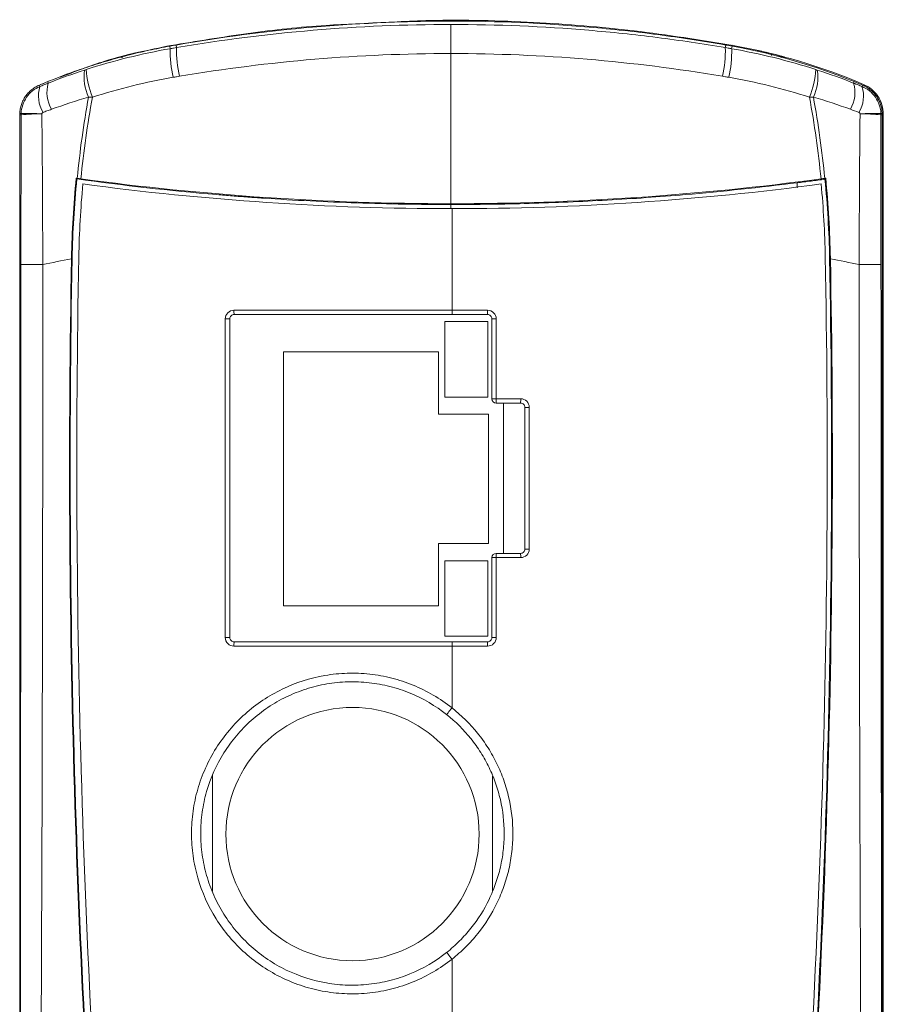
# Model space of a CAD drawing. Header units: millimetres. Extents: x 97 to 538, y 57 to 365.
# Tile 10 of 42: x 260 to 300, y 256 to 302. Entities that reach past the tile are written whole.
import ezdxf

# ---------------------------------------------------------------- set-up
doc = ezdxf.new("R2010")
doc.units = ezdxf.units.MM

msp = doc.modelspace()

# ---------------------------------------------------------------- linework, layer by layer
at = {"color": 7, "linetype": 'Continuous', "lineweight": 15}
for p, q in [((280.244, 300.111), (280.244, 301.461)), ((267.212, 300.336), (267.191, 300.454)), ((267.506, 300.387), (267.486, 300.507)), ((292.982, 300.387), (293.003, 300.507)), ((293.276, 300.336), (293.297, 300.454)), ((264.946, 299.975), (265.001, 299.989)), ((265.223, 300.047), (265.194, 300.04)), ((265.419, 300.097), (265.475, 300.111)), ((265.511, 300.12), (265.477, 300.111)), ((280.244, 293.138), (280.244, 300.111)), ((294.479, 300.258), (294.495, 300.255)), ((294.495, 300.255), (294.583, 300.235)), ((295.577, 299.991), (295.649, 299.972)), ((261.133, 298.646), (261.159, 298.582)), ((261.397, 298.756), (261.186, 298.68)), ((261.548, 298.739), (261.521, 298.807)), ((298.94, 298.739), (298.968, 298.807)), ((299.329, 298.582), (299.356, 298.646)), ((260.282, 297.265), (260.22, 297.266)), ((260.283, 297.332), (260.221, 297.335)), ((300.205, 297.332), (300.267, 297.335)), ((300.268, 297.266), (300.207, 297.265)), ((300.313, 223.267), (300.313, 297.299)), ((262.872, 294.287), (262.845, 294.32)), ((296.313, 294.114), (296.313, 293.882)), ((297.609, 294.277), (297.643, 294.32)), ((280.244, 293.1), (280.244, 293.138)), ((280.244, 292.934), (280.244, 293.1)), ((280.293, 288.192), (280.293, 292.91)), ((262.626, 290.585), (262.627, 290.615)), ((262.656, 290.615), (262.627, 290.615)), ((297.823, 290.615), (297.861, 290.616)), ((297.861, 290.616), (297.862, 290.585)), ((280.293, 288.192), (280.293, 287.992)), ((269.766, 287.793), (269.978, 287.793)), ((269.978, 272.992), (269.978, 287.793)), ((279.963, 287.662), (281.963, 287.662)), ((279.963, 284.162), (279.963, 287.662)), ((281.963, 287.662), (281.963, 284.162)), ((282.141, 287.792), (282.141, 284.082)), ((282.141, 287.792), (282.343, 287.792)), ((282.343, 287.792), (282.343, 284.082)), ((272.463, 286.262), (279.663, 286.262)), ((272.463, 274.462), (272.463, 286.262)), ((279.663, 286.262), (279.663, 283.362)), ((281.963, 284.162), (279.963, 284.162)), ((282.141, 284.082), (282.141, 284.082)), ((282.141, 284.082), (282.343, 284.082)), ((282.683, 276.903), (282.683, 283.882)), ((283.677, 283.682), (283.677, 277.102)), ((283.677, 283.682), (283.881, 283.682)), ((283.881, 283.682), (283.881, 277.102)), ((279.663, 283.362), (281.983, 283.362)), ((281.983, 283.362), (281.983, 277.362)), ((279.663, 277.362), (279.663, 274.462)), ((281.983, 277.362), (279.663, 277.362)), ((283.677, 277.102), (283.881, 277.102)), ((282.141, 276.703), (282.141, 272.992)), ((282.141, 276.703), (282.141, 276.703)), ((282.343, 276.703), (282.141, 276.703)), ((282.343, 276.703), (282.343, 272.992)), ((279.963, 276.562), (281.963, 276.562)), ((279.963, 273.062), (279.963, 276.562)), ((281.963, 276.562), (281.963, 273.062)), ((279.663, 274.462), (272.463, 274.462)), ((269.766, 272.992), (269.978, 272.992)), ((281.963, 273.062), (279.963, 273.062)), ((282.343, 272.992), (282.141, 272.992)), ((280.293, 272.593), (280.293, 272.793)), ((280.293, 269.728), (280.293, 272.593)), ((269.173, 261.212), (269.173, 266.587)), ((282.173, 266.562), (282.173, 261.224)), ((280.293, 249.274), (280.293, 258.059))]:
    msp.add_line(p, q, dxfattribs=at)
at = {"color": 7, "linetype": 'Continuous', "lineweight": 15, "flags": 128}
for points in [[(295.583, 299.974), (295.573, 299.972), (295.545, 299.965)], [(262.626, 290.585), (262.458, 290.551), (262.29, 290.517), (262.122, 290.483), (261.955, 290.449), (261.787, 290.415), (261.621, 290.381), (261.454, 290.347), (261.288, 290.314)], [(297.862, 290.585), (298.03, 290.551), (298.198, 290.517), (298.366, 290.483), (298.534, 290.449), (298.701, 290.415), (298.868, 290.381), (299.034, 290.347), (299.2, 290.314)], [(269.766, 272.992), (269.766, 273.392), (269.766, 274.992), (269.766, 281.392), (269.766, 285.203), (269.766, 287.793)], [(280.293, 269.728), (280.243, 269.666), (280.196, 269.606), (280.152, 269.551), (280.114, 269.503), (280.083, 269.464), (280.061, 269.436), (280.048, 269.419), (280.044, 269.415)], [(280.044, 258.372), (280.048, 258.368), (280.061, 258.352), (280.083, 258.323), (280.114, 258.285), (280.152, 258.237), (280.196, 258.182), (280.243, 258.122), (280.293, 258.059)]]:
    msp.add_lwpolyline(points, dxfattribs=at)
at = {"color": 7, "linetype": 'Continuous', "lineweight": 15}
msp.add_circle((275.673, 263.867), 5.879, dxfattribs=at)
for centre, radius, start, end in [((264.942, 299.767), 0.2, 72.4651, 104.9553), ((265.048, 299.811), 0.185, 67.8909, 104.7007), ((272.355, 300.199), 5.145, 178.4718, 193.3962), ((272.765, 300.249), 5.261, 178.4974, 193.0968), ((287.723, 300.249), 5.261, 346.9032, 1.5026), ((288.134, 300.199), 5.145, 346.6038, 1.5282), ((295.255, 299.998), 0.125, 129.5917, 167.3534), ((295.537, 299.811), 0.185, 75.3002, 111.4865), ((295.559, 299.805), 0.185, 75.2498, 112.5546), ((295.602, 299.793), 0.185, 75.1463, 112.0182), ((265.356, 299.006), 2.147, 170.8975, 205.3667), ((267.37, 299.631), 4.077, 183.7082, 202.2929), ((293.119, 299.631), 4.076, 337.7061, 356.2924), ((295.132, 299.006), 2.147, 334.6334, 9.1028), ((262.559, 298.139), 1.468, 162.4265, 211.1904), ((263.041, 298.307), 1.554, 163.8716, 210.2557), ((297.448, 298.307), 1.554, 329.7436, 16.1294), ((297.929, 298.139), 1.468, 328.8095, 17.5729), ((261.066, 289.994), 7.314, 88.5523, 96.1576), ((260.461, 284.44), 12.894, 86.486, 90.7884), ((300.028, 284.44), 12.894, 89.2116, 93.514), ((299.422, 289.994), 7.314, 83.8424, 91.4478), ((271.003, 288.14), 0.838, 176.4305, 190.1508), ((276.862, 288.14), 5.081, 358.3358, 0.5899), ((282.341, 284.082), 0.2, 180, 269.9998), ((278.249, 284.03), 4.095, 357.935, 0.7324), ((280.852, 284.03), 2.629, 356.7844, 1.142), ((282.341, 276.703), 0.2, 90.0002, 180), ((278.249, 276.755), 4.094, 359.2677, 2.065), ((280.852, 276.755), 2.63, 358.8585, 3.215), ((271.003, 272.645), 0.838, 169.8483, 183.5699), ((276.861, 272.645), 5.082, 359.4101, 1.6641)]:
    msp.add_arc(centre, radius, start, end, dxfattribs=at)
for points, knots in [([(275.832, 301.484), (275.369, 301.465), (273.691, 301.399), (270.816, 301.068), (268.433, 300.681), (267.24, 300.487)], [0, 0, 0, 0, 0.15993, 0.579093, 1, 1, 1, 1]), ([(293.003, 300.507), (291.956, 300.691), (290.903, 300.852), (288.787, 301.13), (287.722, 301.247), (284.523, 301.526), (282.385, 301.619), (279.705, 301.619), (279.168, 301.613), (278.095, 301.59), (277.557, 301.572), (275.949, 301.502), (274.881, 301.432), (271.69, 301.153), (269.58, 300.875), (267.486, 300.507)], [0, 0, 0, 0, 0.00322219, 0.00322219, 0.00644437, 0.00644437, 0.01288875, 0.01288875, 0.01449984, 0.01449984, 0.01611093, 0.01611093, 0.01933312, 0.01933312, 0.02577749, 0.02577749, 0.02577749, 0.02577749]), ([(267.506, 300.387), (269.605, 300.743), (271.722, 301.012), (275.976, 301.371), (278.108, 301.461), (280.244, 301.461)], [0, 0, 0, 0, 0.5, 0.5, 1, 1, 1, 1]), ([(293.346, 300.487), (291.816, 300.734), (288.757, 301.228), (284.042, 301.596), (279.852, 301.711), (277.237, 301.561), (276.226, 301.502)], [0, 0, 0, 0, 0.271939, 0.543866, 0.823744, 1, 1, 1, 1]), ([(280.244, 301.461), (282.385, 301.461), (284.516, 301.371), (287.701, 301.102), (288.76, 300.99), (290.346, 300.789), (290.874, 300.717), (291.929, 300.56), (292.458, 300.476), (292.982, 300.387)], [0, 0, 0, 0, 0.5, 0.5, 0.75, 0.75, 0.875, 0.875, 1, 1, 1, 1]), ([(267.191, 300.454), (267.029, 300.424), (266.704, 300.364), (266.219, 300.263), (265.737, 300.155), (265.257, 300.038), (264.78, 299.912), (264.147, 299.734), (263.363, 299.491), (262.433, 299.169), (261.825, 298.928), (261.521, 298.807)], [0, 0, 0, 0, 0.083314, 0.166629, 0.249945, 0.333265, 0.416588, 0.499916, 0.666608, 0.833305, 1, 1, 1, 1]), ([(267.24, 300.487), (266.206, 300.276), (264.444, 299.916), (262.783, 299.273), (262.096, 299.008)], [0, 0, 0, 0, 0.586643, 1, 1, 1, 1]), ([(264.852, 299.947), (264.856, 299.948), (264.876, 299.951), (264.915, 299.95), (264.947, 299.936), (264.963, 299.928)], [0, 0, 0, 0, 0.1019734, 0.5367599, 1, 1, 1, 1]), ([(264.974, 299.982), (264.962, 299.979), (264.882, 299.958), (264.905, 299.964), (264.924, 299.969)], [0, 0, 0, 0, 0.149604, 1, 1, 1, 1]), ([(264.974, 299.982), (264.944, 299.974), (264.894, 299.961), (264.892, 299.96), (264.89, 299.96)], [0, 0, 0, 0, 0.610913, 1, 1, 1, 1]), ([(264.892, 299.958), (264.894, 299.959), (264.913, 299.961), (264.955, 299.96), (264.99, 299.946), (265.009, 299.938)], [0, 0, 0, 0, 0.0416159, 0.5016909, 1, 1, 1, 1]), ([(264.893, 299.959), (264.895, 299.959), (264.915, 299.962), (264.955, 299.961), (264.991, 299.946), (265.01, 299.939)], [0, 0, 0, 0, 0.041135, 0.499789, 1, 1, 1, 1]), ([(265.001, 299.989), (265.03, 299.997), (265.085, 300.012), (265.228, 300.049), (265.316, 300.071), (265.41, 300.094)], [0, 0, 0, 0, 0.5, 0.5, 1, 1, 1, 1]), ([(265.047, 300.001), (265.05, 300.002), (265.056, 300.004), (265.068, 300.007), (265.073, 300.008)], [0, 0, 0, 0, 0.56382, 1, 1, 1, 1]), ([(265.296, 300.066), (265.3, 300.067), (265.324, 300.073), (265.357, 300.082), (265.406, 300.093), (265.407, 300.094)], [0, 0, 0, 0, 0.141494, 0.981922, 1, 1, 1, 1]), ([(265.494, 300.115), (265.512, 300.12), (265.578, 300.136), (265.664, 300.156), (265.726, 300.171)], [0, 0, 0, 0, 0.276178, 1, 1, 1, 1]), ([(267.212, 300.336), (267.212, 300.336), (267.212, 300.336), (267.212, 300.336), (267.237, 300.341), (267.263, 300.345), (267.289, 300.35), (267.315, 300.354), (267.34, 300.359), (267.366, 300.363), (267.413, 300.371), (267.459, 300.379), (267.506, 300.387), (267.506, 300.387), (267.506, 300.387), (267.506, 300.387)], [-0.00000006, -0.00000006, -0.00000006, -0.00000006, 0, 0, 0, 0.0000784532, 0.0000784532, 0.0000784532, 0.0001569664, 0.0001569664, 0.0001569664, 0.0002993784, 0.0002993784, 0.0002993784, 0.0002994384, 0.0002994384, 0.0002994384, 0.0002994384]), ([(292.982, 300.387), (292.982, 300.387), (292.982, 300.387), (292.982, 300.387), (293.029, 300.379), (293.075, 300.371), (293.122, 300.363), (293.148, 300.359), (293.174, 300.354), (293.199, 300.35), (293.225, 300.345), (293.251, 300.341), (293.276, 300.336), (293.276, 300.336), (293.276, 300.336), (293.276, 300.336)], [-0.00000006, -0.00000006, -0.00000006, -0.00000006, 0, 0, 0, 0.0001424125, 0.0001424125, 0.0001424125, 0.0002209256, 0.0002209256, 0.0002209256, 0.0002993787, 0.0002993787, 0.0002993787, 0.0002994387, 0.0002994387, 0.0002994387, 0.0002994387]), ([(294.577, 300.237), (294.594, 300.233), (294.67, 300.216), (294.771, 300.192), (294.833, 300.177), (294.852, 300.173)], [0, 0, 0, 0, 0.166859, 0.743989, 1, 1, 1, 1]), ([(294.86, 300.171), (294.876, 300.167), (294.95, 300.15), (295.041, 300.128), (295.095, 300.114), (295.105, 300.112)], [0, 0, 0, 0, 0.178803, 0.838597, 1, 1, 1, 1]), ([(294.884, 300.165), (294.898, 300.162), (294.957, 300.148), (294.987, 300.141), (295.009, 300.135)], [0, 0, 0, 0, 0.2370585, 1, 1, 1, 1]), ([(295.11, 300.111), (295.128, 300.106), (295.15, 300.101), (295.17, 300.096), (295.174, 300.095)], [0, 0, 0, 0, 0.822036, 1, 1, 1, 1]), ([(295.176, 300.094), (295.269, 300.071), (295.357, 300.049), (295.501, 300.011), (295.556, 299.997), (295.584, 299.989)], [0, 0, 0, 0, 0.5, 0.5, 1, 1, 1, 1]), ([(295.558, 299.928), (295.572, 299.935), (295.597, 299.95), (295.636, 299.959), (295.668, 299.961), (295.692, 299.959), (295.704, 299.957), (295.709, 299.956)], [0, 0, 0, 0, 0.299935, 0.551834, 0.75552, 0.907848, 1, 1, 1, 1]), ([(295.561, 299.931), (295.575, 299.938), (295.6, 299.951), (295.639, 299.96), (295.67, 299.961), (295.692, 299.959), (295.703, 299.957), (295.707, 299.956)], [0, 0, 0, 0, 0.30517, 0.560744, 0.76616, 0.917938, 1, 1, 1, 1]), ([(295.664, 299.944), (295.672, 299.946), (295.69, 299.95), (295.715, 299.95), (295.735, 299.948), (295.744, 299.946), (295.747, 299.945)], [0, 0, 0, 0, 0.302219, 0.653264, 0.906359, 1, 1, 1, 1]), ([(267.641, 299.057), (267.595, 299.049), (267.549, 299.041), (267.503, 299.033), (267.477, 299.029), (267.452, 299.025), (267.426, 299.02), (267.401, 299.016), (267.375, 299.012), (267.35, 299.007)], [0, 0, 0, 0, 0.0001409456, 0.0001409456, 0.0001409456, 0.0002186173, 0.0002186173, 0.0002186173, 0.0002962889, 0.0002962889, 0.0002962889, 0.0002962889]), ([(293.138, 299.007), (293.113, 299.012), (293.087, 299.016), (293.062, 299.02), (293.037, 299.025), (293.011, 299.029), (292.986, 299.033), (292.939, 299.041), (292.893, 299.049), (292.847, 299.057)], [0, 0, 0, 0, 0.0000776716, 0.0000776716, 0.0000776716, 0.0001553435, 0.0001553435, 0.0001553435, 0.0002962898, 0.0002962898, 0.0002962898, 0.0002962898]), ([(260.221, 297.335), (260.224, 297.37), (260.228, 297.44), (260.245, 297.544), (260.268, 297.648), (260.308, 297.782), (260.377, 297.945), (260.485, 298.125), (260.618, 298.291), (260.769, 298.432), (260.941, 298.555), (261.067, 298.614), (261.133, 298.646)], [0, 0, 0, 0, 0.061499, 0.123557, 0.186242, 0.249617, 0.370587, 0.4994, 0.621969, 0.749338, 0.868794, 1, 1, 1, 1]), ([(260.283, 297.332), (260.296, 297.599), (260.386, 297.864), (260.616, 298.193), (260.709, 298.293), (260.917, 298.46), (261.036, 298.531), (261.159, 298.582)], [0, 0, 0, 0, 0.5, 0.5, 0.75, 0.75, 1, 1, 1, 1]), ([(261.159, 298.582), (261.159, 298.582), (261.159, 298.582), (261.159, 298.582), (261.217, 298.606), (261.276, 298.63), (261.334, 298.654), (261.37, 298.668), (261.405, 298.682), (261.441, 298.697), (261.477, 298.711), (261.512, 298.725), (261.548, 298.739), (261.548, 298.739), (261.548, 298.739), (261.548, 298.739)], [-0.00000006, -0.00000006, -0.00000006, -0.00000006, 0, 0, 0, 0.0001945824, 0.0001945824, 0.0001945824, 0.0003126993, 0.0003126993, 0.0003126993, 0.0004307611, 0.0004307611, 0.0004307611, 0.0004308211, 0.0004308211, 0.0004308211, 0.0004308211]), ([(298.94, 298.739), (298.94, 298.739), (298.94, 298.739), (298.94, 298.739), (298.976, 298.725), (299.012, 298.711), (299.047, 298.697), (299.083, 298.682), (299.118, 298.668), (299.154, 298.654), (299.212, 298.63), (299.271, 298.606), (299.329, 298.582), (299.329, 298.582), (299.329, 298.582), (299.329, 298.582)], [-0.00000006, -0.00000006, -0.00000006, -0.00000006, 0, 0, 0, 0.0001180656, 0.0001180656, 0.0001180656, 0.0002361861, 0.0002361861, 0.0002361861, 0.000430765, 0.000430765, 0.000430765, 0.000430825, 0.000430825, 0.000430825, 0.000430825]), ([(299.329, 298.582), (299.452, 298.531), (299.569, 298.462), (299.779, 298.292), (299.871, 298.195), (300.026, 297.973), (300.086, 297.854), (300.173, 297.6), (300.199, 297.466), (300.205, 297.332)], [0, 0, 0, 0, 0.25, 0.25, 0.5, 0.5, 0.75, 0.75, 1, 1, 1, 1]), ([(299.356, 298.646), (299.393, 298.629), (299.463, 298.597), (299.559, 298.541), (299.641, 298.487), (299.747, 298.406), (299.87, 298.291), (300.002, 298.127), (300.11, 297.948), (300.192, 297.752), (300.248, 297.546), (300.261, 297.405), (300.267, 297.335)], [0, 0, 0, 0, 0.073485, 0.139991, 0.198843, 0.249689, 0.379889, 0.499546, 0.625215, 0.750659, 0.875624, 1, 1, 1, 1]), ([(300.313, 297.299), (300.313, 297.449), (300.291, 297.594), (300.205, 297.876), (300.142, 298.009), (299.9, 298.374), (299.668, 298.566), (299.4, 298.68)], [0, 0, 0, 0, 0.25, 0.25, 0.5, 0.5, 1, 1, 1, 1]), ([(260.282, 297.265), (260.282, 297.265), (260.282, 297.266), (260.282, 297.266), (260.282, 297.277), (260.282, 297.288), (260.282, 297.299), (260.282, 297.304), (260.282, 297.31), (260.283, 297.316), (260.283, 297.321), (260.283, 297.327), (260.283, 297.332), (260.283, 297.332), (260.283, 297.332), (260.283, 297.332)], [-0.00000006, -0.00000006, -0.00000006, -0.00000006, 0, 0, 0, 0.00003325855, 0.00003325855, 0.00003325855, 0.00004998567, 0.00004998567, 0.00004998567, 0.00006654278, 0.00006654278, 0.00006654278, 0.00006660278, 0.00006660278, 0.00006660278, 0.00006660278]), ([(261.303, 297.379), (261.294, 297.375), (261.286, 297.371), (261.279, 297.365), (261.272, 297.359), (261.265, 297.351), (261.261, 297.343), (261.256, 297.335), (261.253, 297.327), (261.252, 297.318), (261.251, 297.315), (261.251, 297.312), (261.251, 297.309)], [0, 0, 0, 0, 0.00002860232, 0.00002860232, 0.00002860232, 0.00005738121, 0.00005738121, 0.00005738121, 0.0000836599, 0.0000836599, 0.0000836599, 0.00009280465, 0.00009280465, 0.00009280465, 0.00009280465]), ([(261.699, 297.525), (261.662, 297.512), (261.626, 297.498), (261.59, 297.485), (261.553, 297.472), (261.517, 297.459), (261.481, 297.445), (261.422, 297.423), (261.362, 297.401), (261.303, 297.379)], [0, 0, 0, 0, 0.0001192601, 0.0001192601, 0.0001192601, 0.0002385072, 0.0002385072, 0.0002385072, 0.0004349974, 0.0004349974, 0.0004349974, 0.0004349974]), ([(299.237, 297.309), (299.237, 297.315), (299.236, 297.321), (299.234, 297.327), (299.232, 297.336), (299.228, 297.344), (299.222, 297.351), (299.218, 297.357), (299.212, 297.363), (299.206, 297.368), (299.2, 297.372), (299.193, 297.376), (299.185, 297.379)], [0, 0, 0, 0, 0.00001851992, 0.00001851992, 0.00001851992, 0.0000455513, 0.0000455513, 0.0000455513, 0.00006925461, 0.00006925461, 0.00006925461, 0.00009336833, 0.00009336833, 0.00009336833, 0.00009336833]), ([(300.205, 297.332), (300.205, 297.332), (300.205, 297.332), (300.205, 297.332), (300.205, 297.327), (300.206, 297.321), (300.206, 297.316), (300.206, 297.31), (300.206, 297.304), (300.206, 297.299), (300.206, 297.288), (300.207, 297.277), (300.207, 297.266), (300.207, 297.266), (300.207, 297.265), (300.207, 297.265)], [-0.00000006, -0.00000006, -0.00000006, -0.00000006, 0, 0, 0, 0.00001654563, 0.00001654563, 0.00001654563, 0.00003326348, 0.00003326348, 0.00003326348, 0.00006654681, 0.00006654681, 0.00006654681, 0.00006660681, 0.00006660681, 0.00006660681, 0.00006660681]), ([(280.244, 293.138), (277.367, 293.138), (274.492, 293.235), (268.758, 293.62), (265.901, 293.908), (263.062, 294.291)], [0, 0, 0, 0, 0.5, 0.5, 1, 1, 1, 1]), ([(280.293, 292.91), (277.422, 292.91), (274.557, 293.006), (268.835, 293.388), (265.985, 293.674), (263.152, 294.054)], [0, 0, 0, 0, 0.5, 0.5, 1, 1, 1, 1]), ([(297.426, 294.291), (294.587, 293.908), (291.731, 293.62), (285.998, 293.235), (283.121, 293.138), (280.244, 293.138)], [0, 0, 0, 0, 0.5, 0.5, 1, 1, 1, 1]), ([(297.433, 294.054), (294.601, 293.674), (291.754, 293.388), (286.032, 293.006), (283.163, 292.91), (280.293, 292.91)], [0, 0, 0, 0, 0.5, 0.5, 1, 1, 1, 1]), ([(296.313, 294.107), (296.529, 294.134), (296.961, 294.189), (297.393, 294.247), (297.609, 294.277)], [0, 0, 0, 0, 0.499865, 1, 1, 1, 1]), ([(269.372, 293.56), (269.612, 293.54), (270.091, 293.5), (270.812, 293.445), (272.74, 293.309), (275.884, 293.149), (278.791, 293.1), (280.244, 293.1), (280.244, 293.1)], [0, 0, 0, 0, 0.066416, 0.132815, 0.199199, 0.599752, 0.999992, 1, 1, 1, 1]), ([(280.244, 293.1), (280.244, 293.1), (280.849, 293.1), (282.059, 293.109), (283.873, 293.147), (285.686, 293.211), (287.498, 293.301), (289.308, 293.414), (290.514, 293.511), (291.116, 293.56)], [0, 0, 0, 0, 0.000007, 0.166609, 0.333192, 0.49979, 0.666435, 0.833161, 1, 1, 1, 1]), ([(262.964, 290.67), (262.806, 282.461), (262.851, 274.249), (263.345, 257.837), (263.793, 249.637), (264.444, 241.453)], [0, 0, 0, 0, 0.5, 0.5, 1, 1, 1, 1]), ([(296.142, 241.453), (296.792, 249.637), (297.241, 257.837), (297.734, 274.249), (297.779, 282.461), (297.622, 290.67)], [0, 0, 0, 0, 0.5, 0.5, 1, 1, 1, 1]), ([(296.342, 241.373), (296.993, 249.562), (297.442, 257.765), (297.936, 274.185), (297.98, 282.401), (297.823, 290.615)], [0, 0, 0, 0, 0.5, 0.5, 1, 1, 1, 1]), ([(260.244, 240.442), (260.251, 248.752), (260.256, 257.064), (260.267, 273.687), (260.272, 281.999), (260.279, 290.311)], [0, 0, 0, 0, 0.5, 0.5, 1, 1, 1, 1]), ([(261.288, 290.314), (261.146, 290.314), (261.014, 290.314), (260.769, 290.313), (260.662, 290.313), (260.48, 290.313), (260.409, 290.313), (260.31, 290.312), (260.282, 290.312), (260.279, 290.311)], [0, 0, 0, 0, 0.25, 0.25, 0.5, 0.5, 0.75, 0.75, 1, 1, 1, 1]), ([(261.288, 290.314), (261.294, 281.997), (261.284, 273.679), (261.232, 257.046), (261.19, 248.729), (261.136, 240.414)], [0, 0, 0, 0, 0.5, 0.5, 1, 1, 1, 1]), ([(299.352, 240.414), (299.298, 248.729), (299.256, 257.046), (299.205, 273.679), (299.194, 281.997), (299.2, 290.314)], [0, 0, 0, 0, 0.5, 0.5, 1, 1, 1, 1]), ([(299.2, 290.314), (299.342, 290.314), (299.474, 290.314), (299.719, 290.313), (299.826, 290.313), (300.008, 290.313), (300.079, 290.313), (300.179, 290.312), (300.206, 290.312), (300.21, 290.311)], [0, 0, 0, 0, 0.25, 0.25, 0.5, 0.5, 0.75, 0.75, 1, 1, 1, 1]), ([(300.21, 290.311), (300.216, 281.999), (300.221, 273.687), (300.232, 257.064), (300.238, 248.752), (300.244, 240.442)], [0, 0, 0, 0, 0.5, 0.5, 1, 1, 1, 1]), ([(270.166, 288.192), (270.061, 288.192), (269.957, 288.149), (269.81, 288.002), (269.766, 287.899), (269.766, 287.793)], [0, 0, 0, 0, 0.5, 0.5, 1, 1, 1, 1]), ([(282.343, 287.792), (282.343, 287.898), (282.299, 288.002), (282.152, 288.149), (282.048, 288.192), (281.943, 288.192)], [0, 0, 0, 0, 0.5, 0.5, 1, 1, 1, 1]), ([(269.978, 287.793), (269.978, 287.846), (269.999, 287.898), (270.074, 287.971), (270.125, 287.992), (270.178, 287.992)], [0, 0, 0, 0, 0.5, 0.5, 1, 1, 1, 1]), ([(281.941, 287.992), (281.994, 287.992), (282.045, 287.971), (282.119, 287.897), (282.141, 287.845), (282.141, 287.792)], [0, 0, 0, 0, 0.5, 0.5, 1, 1, 1, 1]), ([(300.318, 285.358), (300.318, 281.86), (300.318, 278.33), (300.318, 271.209), (300.318, 267.613), (300.318, 260.378), (300.318, 256.736), (300.318, 249.413), (300.318, 245.734), (300.318, 242.038)], [0, 0, 0, 0, 0.25, 0.25, 0.5, 0.5, 0.75, 0.75, 1, 1, 1, 1]), ([(282.343, 284.082), (282.529, 284.082), (282.715, 284.082), (282.902, 284.082), (283.037, 284.082), (283.171, 284.082), (283.306, 284.082), (283.364, 284.082), (283.423, 284.082), (283.481, 284.082)], [0, 0, 0, 0, 0.000558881, 0.000558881, 0.000558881, 0.000963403, 0.000963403, 0.000963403, 0.001138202, 0.001138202, 0.001138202, 0.001138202]), ([(283.881, 283.682), (283.881, 283.788), (283.838, 283.892), (283.69, 284.039), (283.587, 284.082), (283.481, 284.082)], [0, 0, 0, 0, 0.5, 0.5, 1, 1, 1, 1]), ([(283.477, 283.882), (283.419, 283.882), (283.361, 283.882), (283.303, 283.882), (283.168, 283.882), (283.033, 283.882), (282.899, 283.882), (282.713, 283.882), (282.527, 283.882), (282.341, 283.882)], [0, 0, 0, 0, 0.0001746, 0.0001746, 0.0001746, 0.000578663, 0.000578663, 0.000578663, 0.001136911, 0.001136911, 0.001136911, 0.001136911]), ([(283.477, 283.882), (283.53, 283.882), (283.582, 283.861), (283.656, 283.787), (283.677, 283.735), (283.677, 283.682)], [0, 0, 0, 0, 0.5, 0.5, 1, 1, 1, 1]), ([(283.677, 277.102), (283.677, 277.049), (283.656, 276.998), (283.582, 276.924), (283.53, 276.902), (283.477, 276.903)], [0, 0, 0, 0, 0.5, 0.5, 1, 1, 1, 1]), ([(283.481, 276.703), (283.587, 276.703), (283.69, 276.746), (283.838, 276.893), (283.881, 276.997), (283.881, 277.102)], [0, 0, 0, 0, 0.5, 0.5, 1, 1, 1, 1]), ([(282.341, 276.903), (282.527, 276.903), (282.713, 276.903), (282.899, 276.903), (283.033, 276.903), (283.168, 276.903), (283.303, 276.903), (283.361, 276.903), (283.419, 276.903), (283.477, 276.903)], [0, 0, 0, 0, 0.000558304, 0.000558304, 0.000558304, 0.000962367, 0.000962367, 0.000962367, 0.00113691, 0.00113691, 0.00113691, 0.00113691]), ([(283.481, 276.703), (283.423, 276.703), (283.364, 276.703), (283.306, 276.703), (283.171, 276.703), (283.037, 276.703), (282.902, 276.703), (282.715, 276.703), (282.529, 276.703), (282.343, 276.703)], [0, 0, 0, 0, 0.000174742, 0.000174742, 0.000174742, 0.000579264, 0.000579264, 0.000579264, 0.001138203, 0.001138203, 0.001138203, 0.001138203]), ([(269.766, 272.992), (269.766, 272.886), (269.81, 272.783), (269.958, 272.636), (270.061, 272.593), (270.166, 272.593)], [0, 0, 0, 0, 0.5, 0.5, 1, 1, 1, 1]), ([(270.178, 272.793), (270.125, 272.792), (270.074, 272.813), (269.999, 272.887), (269.977, 272.939), (269.978, 272.992)], [0, 0, 0, 0, 0.5, 0.5, 1, 1, 1, 1]), ([(282.141, 272.992), (282.141, 272.939), (282.119, 272.888), (282.045, 272.814), (281.994, 272.792), (281.941, 272.793)], [0, 0, 0, 0, 0.5, 0.5, 1, 1, 1, 1]), ([(281.943, 272.593), (282.048, 272.593), (282.152, 272.636), (282.299, 272.783), (282.343, 272.887), (282.343, 272.992)], [0, 0, 0, 0, 0.5, 0.5, 1, 1, 1, 1]), ([(280.293, 258.059), (279.741, 257.623), (279.142, 257.273), (278.17, 256.875), (277.837, 256.765), (277.164, 256.594), (276.824, 256.532), (276.133, 256.456), (275.78, 256.442), (275.083, 256.463), (274.738, 256.498), (274.056, 256.615), (273.718, 256.697), (273.049, 256.911), (272.726, 257.04), (272.102, 257.341), (271.801, 257.512), (271.222, 257.899), (270.943, 258.115), (270.424, 258.578), (270.183, 258.826), (269.735, 259.355), (269.527, 259.637), (268.968, 260.526), (268.685, 261.157), (268.393, 262.164), (268.32, 262.509), (268.222, 263.196), (268.198, 263.542), (268.197, 264.236), (268.222, 264.588), (268.32, 265.279), (268.392, 265.618), (268.584, 266.284), (268.703, 266.611), (268.99, 267.251), (269.155, 267.559), (269.524, 268.145), (269.729, 268.425), (270.178, 268.957), (270.424, 269.21), (270.943, 269.673), (271.216, 269.885), (271.792, 270.27), (272.096, 270.444), (273.042, 270.9), (273.702, 271.111), (274.734, 271.289), (275.084, 271.324), (275.778, 271.345), (276.124, 271.332), (276.815, 271.256), (277.162, 271.194), (277.838, 271.022), (278.168, 270.913), (278.809, 270.651), (279.121, 270.497), (279.726, 270.144), (280.017, 269.946), (280.293, 269.728)], [0, 0, 0, 0, 0.0625, 0.0625, 0.09375, 0.09375, 0.125, 0.125, 0.15625, 0.15625, 0.1875, 0.1875, 0.21875, 0.21875, 0.25, 0.25, 0.28125, 0.28125, 0.3125, 0.3125, 0.34375, 0.34375, 0.375, 0.375, 0.4375, 0.4375, 0.46875, 0.46875, 0.5, 0.5, 0.53125, 0.53125, 0.5625, 0.5625, 0.59375, 0.59375, 0.625, 0.625, 0.65625, 0.65625, 0.6875, 0.6875, 0.71875, 0.71875, 0.75, 0.75, 0.8125, 0.8125, 0.84375, 0.84375, 0.875, 0.875, 0.90625, 0.90625, 0.9375, 0.9375, 0.96875, 0.96875, 1, 1, 1, 1]), ([(280.044, 269.415), (279.524, 269.827), (278.958, 270.159), (278.04, 270.536), (277.724, 270.64), (277.089, 270.801), (276.767, 270.86), (276.114, 270.932), (275.781, 270.945), (275.122, 270.925), (274.797, 270.892), (274.152, 270.781), (273.832, 270.703), (273.201, 270.5), (272.895, 270.378), (272.306, 270.093), (272.022, 269.93), (271.475, 269.564), (271.212, 269.359), (270.723, 268.921), (270.495, 268.686), (270.073, 268.186), (269.877, 267.918), (269.35, 267.078), (269.083, 266.48), (268.808, 265.528), (268.739, 265.203), (268.647, 264.553), (268.624, 264.227), (268.624, 263.57), (268.647, 263.237), (268.739, 262.584), (268.807, 262.264), (268.988, 261.635), (269.1, 261.326), (269.37, 260.72), (269.526, 260.429), (269.874, 259.875), (270.066, 259.61), (270.49, 259.107), (270.722, 258.867), (271.211, 258.428), (271.47, 258.228), (272.013, 257.863), (272.3, 257.698), (273.194, 257.265), (273.817, 257.065), (274.792, 256.896), (275.123, 256.863), (275.779, 256.842), (276.106, 256.855), (276.758, 256.926), (277.086, 256.985), (277.726, 257.148), (278.037, 257.251), (278.946, 257.623), (279.524, 257.96), (280.044, 258.372)], [0, 0, 0, 0, 0.0625, 0.0625, 0.09375, 0.09375, 0.125, 0.125, 0.15625, 0.15625, 0.1875, 0.1875, 0.21875, 0.21875, 0.25, 0.25, 0.28125, 0.28125, 0.3125, 0.3125, 0.34375, 0.34375, 0.375, 0.375, 0.4375, 0.4375, 0.46875, 0.46875, 0.5, 0.5, 0.53125, 0.53125, 0.5625, 0.5625, 0.59375, 0.59375, 0.625, 0.625, 0.65625, 0.65625, 0.6875, 0.6875, 0.71875, 0.71875, 0.75, 0.75, 0.8125, 0.8125, 0.84375, 0.84375, 0.875, 0.875, 0.90625, 0.90625, 0.9375, 0.9375, 1, 1, 1, 1]), ([(280.044, 258.372), (280.254, 258.538), (280.452, 258.715), (280.829, 259.091), (281.007, 259.289), (281.502, 259.908), (281.782, 260.352), (282.128, 261.069), (282.231, 261.316), (282.405, 261.814), (282.478, 262.067), (282.595, 262.58), (282.64, 262.84), (282.699, 263.367), (282.714, 263.634), (282.714, 264.426), (282.655, 264.948), (282.477, 265.725), (282.403, 265.981), (282.228, 266.479), (282.127, 266.722), (281.898, 267.195), (281.77, 267.426), (281.487, 267.875), (281.332, 268.093), (280.836, 268.711), (280.462, 269.084), (280.044, 269.415)], [0, 0, 0, 0, 0.0625, 0.0625, 0.125, 0.125, 0.25, 0.25, 0.3125, 0.3125, 0.375, 0.375, 0.4375, 0.4375, 0.5, 0.5, 0.625, 0.625, 0.6875, 0.6875, 0.75, 0.75, 0.8125, 0.8125, 0.875, 0.875, 1, 1, 1, 1]), ([(280.293, 269.728), (280.735, 269.378), (281.131, 268.985), (281.655, 268.332), (281.82, 268.102), (282.12, 267.628), (282.255, 267.384), (282.497, 266.883), (282.605, 266.627), (282.79, 266.101), (282.869, 265.829), (283.057, 265.009), (283.12, 264.456), (283.12, 263.619), (283.104, 263.337), (283.041, 262.779), (282.994, 262.504), (282.87, 261.962), (282.793, 261.695), (282.608, 261.169), (282.499, 260.908), (282.133, 260.15), (281.835, 259.68), (281.312, 259.027), (281.124, 258.817), (280.724, 258.421), (280.514, 258.234), (280.293, 258.059)], [0, 0, 0, 0, 0.125, 0.125, 0.1875, 0.1875, 0.25, 0.25, 0.3125, 0.3125, 0.375, 0.375, 0.5, 0.5, 0.5625, 0.5625, 0.625, 0.625, 0.6875, 0.6875, 0.75, 0.75, 0.875, 0.875, 0.9375, 0.9375, 1, 1, 1, 1])]:
    msp.add_open_spline(points, degree=3, knots=knots, dxfattribs=at)
for points in [[(267.486, 300.507), (267.387, 300.49), (267.289, 300.472), (267.191, 300.454)], [(293.297, 300.454), (293.199, 300.472), (293.101, 300.49), (293.003, 300.507)], [(298.968, 298.807), (297.152, 299.548), (295.249, 300.103), (293.297, 300.454)], [(293.305, 300.494), (293.319, 300.492), (293.332, 300.489), (293.346, 300.487)], [(299.4, 298.68), (297.46, 299.504), (295.444, 300.109), (293.346, 300.487)], [(263.302, 299.367), (264.58, 299.782), (265.887, 300.106), (267.212, 300.336)], [(280.244, 300.111), (276.017, 300.111), (271.799, 299.758), (267.641, 299.057)], [(292.847, 299.057), (288.68, 299.759), (284.479, 300.111), (280.244, 300.111)], [(293.276, 300.336), (294.601, 300.106), (295.908, 299.782), (297.186, 299.367)], [(261.548, 298.739), (262.1, 298.957), (262.663, 299.159), (263.236, 299.345)], [(263.236, 299.345), (263.258, 299.353), (263.28, 299.36), (263.302, 299.367)], [(297.186, 299.367), (297.208, 299.36), (297.23, 299.353), (297.252, 299.345)], [(297.252, 299.345), (297.825, 299.159), (298.388, 298.957), (298.94, 298.739)], [(261.521, 298.807), (261.391, 298.755), (261.262, 298.701), (261.133, 298.646)], [(267.35, 299.007), (266.077, 298.787), (264.826, 298.48), (263.598, 298.084)], [(296.89, 298.084), (295.663, 298.479), (294.41, 298.788), (293.138, 299.007)], [(299.356, 298.646), (299.227, 298.701), (299.097, 298.755), (298.968, 298.807)], [(263.416, 298.086), (262.833, 297.915), (262.261, 297.728), (261.699, 297.525)], [(262.89, 294.314), (263.013, 295.578), (263.188, 296.837), (263.416, 298.086)], [(263.598, 298.084), (263.366, 296.828), (263.187, 295.562), (263.062, 294.291)], [(263.598, 298.084), (263.537, 298.085), (263.476, 298.085), (263.416, 298.086)], [(297.072, 298.086), (297.012, 298.085), (296.951, 298.085), (296.89, 298.084)], [(297.426, 294.291), (297.301, 295.562), (297.123, 296.828), (296.89, 298.084)], [(297.072, 298.086), (297.3, 296.836), (297.476, 295.578), (297.598, 294.314)], [(298.79, 297.525), (298.227, 297.728), (297.655, 297.915), (297.072, 298.086)], [(260.22, 297.266), (260.22, 297.289), (260.22, 297.312), (260.221, 297.335)], [(260.22, 149.289), (260.22, 198.597), (260.22, 247.957), (260.22, 297.266)], [(260.279, 290.311), (260.28, 292.63), (260.281, 294.948), (260.282, 297.265)], [(261.251, 297.309), (261.251, 297.308), (261.251, 297.307), (261.251, 297.305)], [(261.251, 297.305), (261.275, 294.976), (261.288, 292.645), (261.288, 290.314)], [(299.185, 297.379), (299.054, 297.428), (298.922, 297.477), (298.79, 297.525)], [(299.2, 290.314), (299.201, 292.645), (299.213, 294.976), (299.237, 297.305)], [(299.237, 297.305), (299.237, 297.307), (299.237, 297.308), (299.237, 297.309)], [(300.207, 297.265), (300.207, 294.948), (300.208, 292.63), (300.21, 290.311)], [(300.267, 297.335), (300.268, 297.312), (300.268, 297.289), (300.268, 297.266)], [(300.268, 297.266), (300.268, 247.969), (300.268, 198.62), (300.268, 149.324)], [(262.627, 290.615), (262.65, 291.853), (262.724, 293.089), (262.845, 294.32)], [(262.656, 290.615), (262.679, 291.841), (262.752, 293.066), (262.872, 294.287)], [(262.845, 294.32), (262.86, 294.318), (262.875, 294.316), (262.89, 294.314)], [(262.872, 294.287), (265.032, 293.989), (267.198, 293.746), (269.371, 293.56)], [(263.062, 294.291), (263.005, 294.299), (262.947, 294.306), (262.89, 294.314)], [(263.152, 294.054), (263.048, 292.929), (262.985, 291.8), (262.964, 290.67)], [(291.117, 293.56), (292.853, 293.709), (294.585, 293.894), (296.313, 294.114)], [(297.598, 294.314), (297.541, 294.306), (297.484, 294.299), (297.426, 294.291)], [(297.622, 290.67), (297.6, 291.8), (297.537, 292.929), (297.433, 294.054)], [(297.598, 294.314), (297.613, 294.316), (297.628, 294.318), (297.643, 294.32)], [(297.823, 290.615), (297.8, 291.838), (297.728, 293.059), (297.609, 294.277)], [(297.643, 294.32), (297.764, 293.089), (297.838, 291.853), (297.861, 290.616)], [(264.108, 241.37), (262.807, 257.738), (262.313, 274.167), (262.626, 290.585)], [(264.139, 241.372), (262.836, 257.75), (262.341, 274.188), (262.656, 290.615)], [(297.862, 290.585), (298.176, 274.167), (297.681, 257.738), (296.381, 241.37)], [(261.288, 290.314), (261.288, 290.314), (261.288, 290.314), (261.288, 290.314)], [(299.2, 290.314), (299.2, 290.314), (299.2, 290.314), (299.2, 290.314)], [(270.166, 288.192), (273.538, 288.192), (276.915, 288.192), (280.293, 288.192)], [(280.293, 288.192), (280.843, 288.192), (281.393, 288.192), (281.943, 288.192)], [(280.293, 287.992), (276.919, 287.992), (273.546, 287.992), (270.178, 287.992)], [(281.941, 287.992), (281.391, 287.992), (280.842, 287.992), (280.293, 287.992)], [(280.293, 272.593), (276.915, 272.593), (273.538, 272.593), (270.166, 272.593)], [(270.178, 272.793), (273.546, 272.793), (276.919, 272.793), (280.293, 272.793)], [(280.293, 272.793), (280.842, 272.793), (281.391, 272.793), (281.941, 272.793)], [(281.943, 272.593), (281.393, 272.593), (280.843, 272.593), (280.293, 272.593)]]:
    msp.add_open_spline(points, degree=3, dxfattribs=at)

doc.saveas('drawing.dxf')
